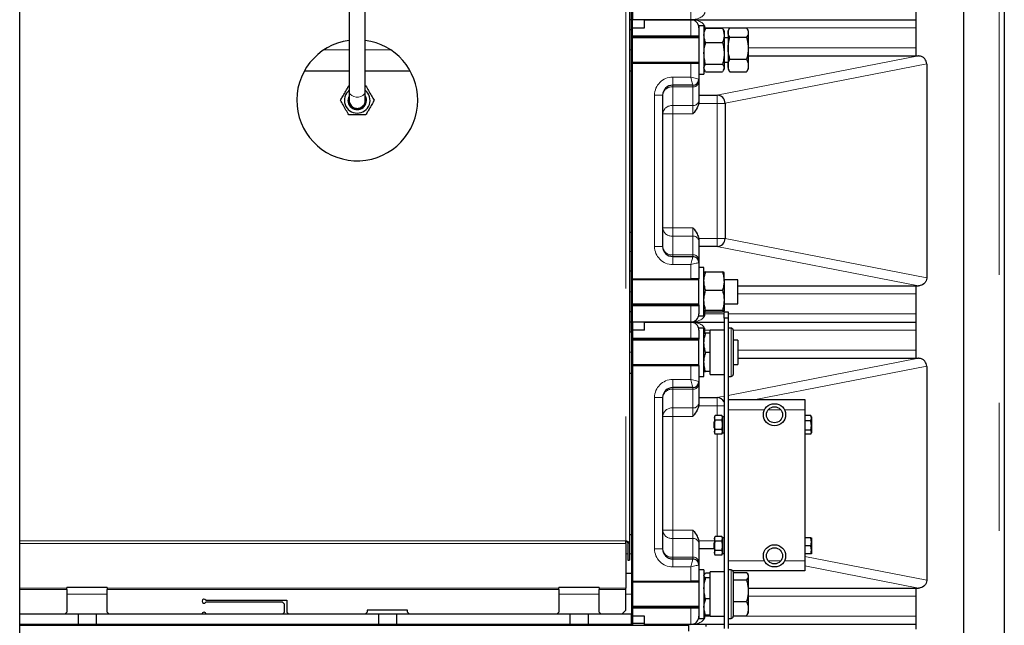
# Model space of a CAD drawing. Header units: millimetres. Extents: x 26 to 239, y 85 to 160.
# Tile 33 of 72: x 113 to 123, y 96 to 102. Entities that reach past the tile are written whole.
import ezdxf

# ---------------------------------------------------------------- set-up
doc = ezdxf.new("R2010")
doc.units = ezdxf.units.MM
doc.linetypes.add('PHANTOM', pattern=[12.7, 6.35, -1.27, 1.27, -1.27, 1.27, -1.27])

msp = doc.modelspace()

# ---------------------------------------------------------------- linework, layer by layer
at = {"color": 7, "linetype": 'Continuous', "lineweight": 25}
for p, q in [((122.5952, 106.1435), (122.5952, 87.808)), ((118.8752, 105.7758), (118.8752, 96.9763)), ((122.1952, 87.7971), (122.1952, 105.3799)), ((118.8952, 105.168), (118.8952, 102.168)), ((118.9052, 105.168), (118.9052, 102.168)), ((112.8262, 95.9394), (112.8262, 104.6394)), ((116.0951, 102.7188), (116.0952, 101.4558)), ((116.2552, 101.4559), (116.2551, 102.7207)), ((121.7182, 102.528), (121.7182, 101.808)), ((118.8952, 102.168), (118.8952, 102.268)), ((118.8952, 102.168), (118.8752, 102.168)), ((118.8952, 102.068), (118.8952, 102.168)), ((118.8952, 102.168), (118.9052, 102.168)), ((118.8952, 99.168), (118.8952, 102.168)), ((119.4852, 102.168), (118.9052, 102.168)), ((118.9052, 99.168), (118.9052, 102.168)), ((118.9052, 102.088), (119.0252, 102.088)), ((119.0252, 102.088), (119.0252, 102.168)), ((119.0252, 102.168), (119.4852, 102.168)), ((119.4852, 102.168), (121.7182, 102.168)), ((119.6152, 102.108), (119.5652, 102.108)), ((119.5652, 102.108), (119.5652, 102.088)), ((119.5652, 102.088), (119.5652, 102.008)), ((119.6152, 102.108), (119.6152, 102.072)), ((119.8722, 102.0865), (120.0382, 102.0865)), ((118.8952, 102.068), (118.8752, 102.068)), ((118.9052, 101.998), (119.4852, 101.998)), ((119.5652, 101.998), (119.4852, 101.998)), ((119.5652, 102.008), (119.5652, 101.998)), ((119.5652, 101.998), (119.5652, 101.738)), ((119.6152, 102.072), (119.6152, 101.628)), ((119.622, 102.0697), (119.6152, 102.058)), ((119.6322, 102.0838), (119.624, 102.0695)), ((119.6322, 102.0838), (119.7982, 102.0838)), ((119.8064, 102.0695), (119.7982, 102.0838)), ((119.8152, 102.058), (119.8084, 102.0697)), ((119.8152, 102.058), (119.8152, 102.0128)), ((119.8152, 102.0128), (119.8152, 101.8339)), ((119.8667, 102.0778), (119.8552, 102.058)), ((119.8552, 102.058), (119.8552, 102.0403)), ((119.8552, 102.0403), (119.8552, 101.8848)), ((119.8722, 101.994), (120.0382, 101.994)), ((120.0552, 102.058), (120.0437, 102.0779)), ((120.0552, 102.058), (120.0552, 102.0403)), ((120.0552, 102.0403), (120.0552, 101.8848)), ((119.5652, 101.988), (118.9052, 101.988)), ((119.6322, 101.9418), (119.7982, 101.9418)), ((119.8552, 101.988), (119.8152, 101.988)), ((119.8152, 101.8339), (119.8152, 101.6891)), ((119.8552, 101.8848), (119.8552, 101.7125)), ((120.0552, 101.8848), (120.0552, 101.7125)), ((120.0552, 101.808), (121.743, 101.808)), ((121.743, 101.808), (121.7452, 101.808)), ((118.9052, 101.748), (119.5652, 101.748)), ((118.9052, 101.738), (119.4852, 101.738)), ((119.4852, 101.738), (119.5652, 101.738)), ((119.5652, 101.738), (119.5652, 101.578)), ((119.6322, 101.726), (119.7982, 101.726)), ((119.8152, 101.748), (119.8552, 101.748)), ((119.8552, 101.7125), (119.8552, 101.678)), ((119.8722, 101.7755), (120.0382, 101.7755)), ((120.0552, 101.7125), (120.0552, 101.678)), ((121.8252, 101.728), (121.8252, 99.608)), ((116.0951, 101.658), (115.6499, 101.658)), ((116.7005, 101.658), (116.2551, 101.658)), ((118.8952, 101.658), (118.8752, 101.658)), ((119.5652, 101.628), (119.6152, 101.628)), ((119.6152, 101.678), (119.622, 101.6662)), ((119.6322, 101.6521), (119.7982, 101.6521)), ((119.8084, 101.6662), (119.8152, 101.678)), ((119.8152, 101.6891), (119.8152, 101.678)), ((119.8552, 101.678), (119.8667, 101.6581)), ((119.8672, 101.6584), (119.8722, 101.6494)), ((119.8722, 101.6494), (120.0382, 101.6494)), ((120.0382, 101.6494), (120.0431, 101.6584)), ((120.0437, 101.6581), (120.0552, 101.678)), ((116.0915, 101.513), (116.0951, 101.513)), ((116.2551, 101.513), (116.2589, 101.513)), ((119.5052, 101.518), (119.3052, 101.518)), ((119.5652, 101.578), (119.5652, 101.5515)), ((119.5652, 101.5515), (119.5652, 101.3658)), ((119.2052, 101.418), (119.2052, 99.918)), ((119.5652, 101.418), (119.7452, 101.418)), ((119.5652, 101.3556), (119.5634, 101.338)), ((119.5652, 101.3658), (119.5652, 101.3556)), ((119.8252, 101.338), (119.8252, 99.998)), ((116.1752, 101.288), (116.1752, 101.288)), ((118.8952, 100.058), (118.8752, 100.058)), ((119.5634, 99.998), (119.5652, 99.9803)), ((119.5652, 99.9803), (119.5652, 99.9701)), ((119.5652, 99.9701), (119.5652, 99.7845)), ((119.7452, 99.918), (119.5652, 99.918)), ((119.3052, 99.818), (119.5052, 99.818)), ((119.5652, 99.7845), (119.5652, 99.758)), ((119.5652, 99.758), (119.5652, 99.598)), ((118.8952, 99.6741), (118.8752, 99.6741)), ((119.6152, 99.708), (119.5652, 99.708)), ((119.6152, 99.6649), (119.6152, 99.708)), ((119.6152, 99.228), (119.6152, 99.6649)), ((119.6322, 99.6656), (119.7982, 99.6656)), ((119.8152, 99.575), (119.8152, 99.6577)), ((118.9052, 99.598), (119.4852, 99.598)), ((119.5652, 99.588), (118.9052, 99.588)), ((119.5652, 99.598), (119.4852, 99.598)), ((119.5652, 99.338), (119.5652, 99.598)), ((119.9527, 99.588), (119.8152, 99.588)), ((119.8152, 99.575), (119.8152, 99.3855)), ((119.9527, 99.348), (119.9527, 99.588)), ((119.6322, 99.4844), (119.7982, 99.4844)), ((119.9527, 99.528), (121.743, 99.528)), ((121.7182, 99.528), (121.7182, 98.808)), ((121.7452, 99.528), (121.743, 99.528)), ((119.8152, 99.3855), (119.8152, 99.2785)), ((118.8952, 99.268), (118.8752, 99.268)), ((118.8952, 99.168), (118.8952, 99.268)), ((118.9052, 99.348), (119.5652, 99.348)), ((118.9052, 99.338), (119.4852, 99.338)), ((119.4852, 99.338), (119.5652, 99.338)), ((119.5652, 99.338), (119.5652, 99.328)), ((119.5652, 99.328), (119.5652, 99.248)), ((119.6322, 99.2867), (119.7982, 99.2867)), ((119.6322, 99.2703), (119.7982, 99.2703)), ((119.8152, 99.348), (119.9527, 99.348)), ((119.8152, 99.268), (119.8552, 99.268)), ((119.8152, 99.208), (119.8152, 99.268)), ((119.8552, 99.268), (119.8552, 99.208)), ((118.8952, 99.168), (118.8752, 99.168)), ((118.8952, 99.068), (118.8952, 99.168)), ((118.8952, 99.168), (118.9052, 99.168)), ((118.8952, 99.168), (118.8952, 96.168)), ((119.4852, 99.168), (118.9052, 99.168)), ((118.9052, 99.168), (118.9052, 96.168)), ((119.0252, 99.168), (119.4852, 99.168)), ((119.0252, 99.088), (119.0252, 99.168)), ((119.4852, 99.168), (119.8152, 99.168)), ((119.5652, 99.228), (119.5652, 99.248)), ((119.5652, 99.228), (119.6152, 99.228)), ((119.8552, 99.208), (119.8152, 99.208)), ((119.8152, 99.208), (119.8152, 96.128)), ((119.8552, 99.208), (119.8552, 96.128)), ((119.8552, 99.168), (121.7182, 99.168)), ((118.8952, 99.068), (118.8752, 99.068)), ((119.0252, 99.088), (118.9052, 99.088)), ((119.6152, 99.108), (119.5652, 99.108)), ((119.5652, 99.088), (119.5652, 99.108)), ((119.5652, 99.088), (119.5652, 99.008)), ((119.6152, 98.628), (119.6152, 99.108)), ((119.6152, 99.058), (119.6152, 99.058)), ((119.6752, 99.0587), (119.6322, 99.0587)), ((119.8152, 99.088), (119.6752, 99.088)), ((119.6752, 98.648), (119.6752, 99.088)), ((119.8852, 99.108), (119.8552, 99.108)), ((119.9052, 99.088), (119.9052, 99.0005)), ((118.9052, 98.998), (119.4852, 98.998)), ((119.5652, 98.988), (118.9052, 98.988)), ((119.5652, 98.998), (119.4852, 98.998)), ((119.5652, 99.008), (119.5652, 98.998)), ((119.5652, 98.738), (119.5652, 98.998)), ((119.6752, 99.0572), (119.6322, 99.0572)), ((119.9052, 99.0005), (119.9052, 98.648)), ((119.9527, 98.988), (119.9052, 98.988)), ((119.9527, 98.988), (119.9527, 98.9496)), ((119.6752, 98.8665), (119.6322, 98.8665)), ((119.9527, 98.9496), (119.9527, 98.748)), ((119.9527, 98.808), (121.743, 98.808)), ((121.743, 98.808), (121.7452, 98.808)), ((118.9052, 98.748), (119.5652, 98.748)), ((118.9052, 98.738), (119.4852, 98.738)), ((119.4852, 98.738), (119.5652, 98.738)), ((119.5652, 98.738), (119.5652, 98.578)), ((119.6152, 98.678), (119.6152, 98.678)), ((119.6752, 98.6772), (119.6322, 98.6772)), ((119.9052, 98.748), (119.9527, 98.748)), ((121.8252, 98.728), (121.8252, 96.608)), ((118.8952, 98.658), (118.8752, 98.658)), ((119.5652, 98.628), (119.6152, 98.628)), ((119.5652, 98.578), (119.5652, 98.5515)), ((119.6752, 98.648), (119.8152, 98.648)), ((119.8552, 98.628), (119.8852, 98.628)), ((119.5052, 98.518), (119.3052, 98.518)), ((119.5652, 98.5515), (119.5652, 98.3658)), ((119.2052, 98.418), (119.2052, 96.918)), ((119.5652, 98.418), (119.7452, 98.418)), ((119.8552, 98.398), (120.6152, 98.398)), ((120.6152, 98.398), (120.6152, 98.298)), ((119.5652, 98.3556), (119.5634, 98.338)), ((119.5652, 98.3658), (119.5652, 98.3556)), ((120.6152, 98.298), (120.6152, 96.798)), ((119.7202, 98.183), (119.7152, 98.178)), ((119.7273, 98.2404), (119.7202, 98.228)), ((119.7202, 98.228), (119.7202, 98.2173)), ((119.7273, 98.1942), (119.7202, 98.2173)), ((119.7202, 98.2173), (119.7202, 98.148)), ((119.7931, 98.2404), (119.7273, 98.2404)), ((119.7931, 98.1942), (119.7273, 98.1942)), ((119.8002, 98.228), (119.7931, 98.2404)), ((119.7931, 98.1942), (119.8002, 98.2173)), ((119.8002, 98.228), (119.8002, 98.2173)), ((119.8152, 98.226), (119.8002, 98.226)), ((119.8002, 98.2173), (119.8002, 98.148)), ((120.6741, 98.2401), (120.6152, 98.2401)), ((120.6741, 98.1879), (120.6152, 98.1879)), ((120.6741, 98.2401), (120.6763, 98.2365)), ((120.6741, 98.1879), (120.6812, 98.214)), ((120.6812, 98.228), (120.6762, 98.2367)), ((120.6812, 98.228), (120.6812, 98.214)), ((120.6812, 98.214), (120.6812, 98.1418)), ((119.7152, 98.1609), (119.7152, 98.178)), ((119.7152, 98.118), (119.7152, 98.1609)), ((119.7152, 98.118), (119.7202, 98.113)), ((119.7202, 98.148), (119.7202, 98.0787)), ((119.7931, 98.1018), (119.7273, 98.1018)), ((119.8002, 98.148), (119.8002, 98.0787)), ((120.6741, 98.0958), (120.6152, 98.0958)), ((120.6741, 98.0958), (120.6812, 98.1418)), ((120.6812, 98.1418), (120.6812, 98.0758)), ((119.7273, 98.0556), (119.7202, 98.0787)), ((119.7202, 98.0787), (119.7202, 98.068)), ((119.7202, 98.068), (119.7273, 98.0556)), ((119.7931, 98.0556), (119.7273, 98.0556)), ((119.7931, 98.0556), (119.8002, 98.0787)), ((119.7931, 98.0556), (119.8002, 98.068)), ((119.8002, 98.0787), (119.8002, 98.068)), ((119.8002, 98.07), (119.8152, 98.07)), ((120.6741, 98.0559), (120.6152, 98.0559)), ((120.6762, 98.0593), (120.6812, 98.068)), ((120.6812, 98.0758), (120.6812, 98.068)), ((118.8952, 97.058), (118.8752, 97.058)), ((119.7273, 97.0404), (119.7202, 97.028)), ((119.7202, 97.028), (119.7202, 97.0173)), ((119.7273, 96.9942), (119.7202, 97.0173)), ((119.7202, 97.0173), (119.7202, 96.948)), ((119.7931, 97.0404), (119.7273, 97.0404)), ((119.8002, 97.028), (119.7931, 97.0404)), ((119.7931, 96.9942), (119.8002, 97.0173)), ((119.8002, 97.028), (119.8002, 97.0173)), ((119.8152, 97.026), (119.8002, 97.026)), ((119.8002, 97.0173), (119.8002, 96.948)), ((120.6741, 97.028), (120.6152, 97.028)), ((120.6812, 97.028), (120.6812, 96.988)), ((118.8392, 96.9708), (118.8392, 96.9963)), ((118.8392, 96.9708), (118.8392, 96.5272)), ((118.8592, 96.9763), (118.8752, 96.9763)), ((118.8592, 96.9763), (118.8592, 96.8045)), ((118.8752, 96.9763), (118.8752, 96.8045)), ((119.5634, 96.998), (119.5652, 96.9803)), ((119.5652, 96.9803), (119.5652, 96.9701)), ((119.5652, 96.9701), (119.5652, 96.7845)), ((119.7152, 96.918), (119.5652, 96.918)), ((119.7202, 96.983), (119.7152, 96.978)), ((119.7152, 96.948), (119.7152, 96.978)), ((119.7152, 96.918), (119.7152, 96.948)), ((119.7152, 96.918), (119.7202, 96.913)), ((119.7202, 96.948), (119.7202, 96.8787)), ((119.7931, 96.9942), (119.7273, 96.9942)), ((119.8002, 96.948), (119.8002, 96.8787)), ((120.6741, 96.948), (120.6152, 96.948)), ((120.6741, 96.948), (120.6812, 96.988)), ((120.6812, 96.988), (120.6812, 96.908)), ((119.3052, 96.818), (119.5052, 96.818)), ((119.7273, 96.8556), (119.7202, 96.8787)), ((119.7202, 96.8787), (119.7202, 96.868)), ((119.7202, 96.868), (119.7273, 96.8556)), ((119.7931, 96.9018), (119.7273, 96.9018)), ((119.7931, 96.8556), (119.7273, 96.8556)), ((119.7931, 96.8556), (119.8002, 96.8787)), ((119.7931, 96.8556), (119.8002, 96.868)), ((119.8002, 96.8787), (119.8002, 96.868)), ((119.8002, 96.87), (119.8152, 96.87)), ((120.6741, 96.868), (120.6152, 96.868)), ((120.6741, 96.868), (120.6812, 96.908)), ((120.6812, 96.908), (120.6812, 96.868)), ((118.8592, 96.8045), (118.8752, 96.8045)), ((119.5652, 96.7845), (119.5652, 96.758)), ((119.5652, 96.758), (119.5652, 96.598)), ((120.6152, 96.798), (120.6152, 96.698)), ((118.8952, 96.6741), (118.8392, 96.6741)), ((119.6152, 96.708), (119.5652, 96.708)), ((119.6152, 96.708), (119.6152, 96.228)), ((119.6179, 96.6627), (119.6152, 96.658)), ((119.6192, 96.6626), (119.6322, 96.6774)), ((119.6752, 96.6774), (119.6322, 96.6774)), ((119.6752, 96.6294), (119.6322, 96.6294)), ((119.8152, 96.688), (119.6752, 96.688)), ((119.6752, 96.248), (119.6752, 96.688)), ((119.8852, 96.708), (119.8552, 96.708)), ((120.6152, 96.698), (119.9025, 96.698)), ((119.9052, 96.688), (119.9052, 96.6201)), ((119.9052, 96.6838), (120.0382, 96.6838)), ((119.9052, 96.6201), (119.9052, 96.248)), ((120.0552, 96.658), (120.0483, 96.6699)), ((120.0552, 96.658), (120.0552, 96.647)), ((120.0552, 96.647), (120.0552, 96.5022)), ((113.6952, 96.5327), (113.2952, 96.5327)), ((113.2952, 96.5272), (113.2952, 96.5327)), ((113.2952, 96.5131), (113.2952, 96.5272)), ((113.6952, 96.5327), (113.6952, 96.5272)), ((113.6952, 96.5272), (113.6952, 96.5131)), ((118.5752, 96.5327), (118.1752, 96.5327)), ((118.1752, 96.5272), (118.1752, 96.5327)), ((118.1752, 96.5131), (118.1752, 96.5272)), ((118.5752, 96.5327), (118.5752, 96.5272)), ((118.5752, 96.5272), (118.5752, 96.5131)), ((118.8392, 96.5131), (118.8392, 96.5272)), ((118.9052, 96.598), (119.4852, 96.598)), ((119.5652, 96.588), (118.9052, 96.588)), ((119.5652, 96.598), (119.4852, 96.598)), ((119.5652, 96.598), (119.5652, 96.338)), ((119.9052, 96.6101), (120.0382, 96.6101)), ((120.0552, 96.528), (121.743, 96.528)), ((121.7182, 96.528), (121.7182, 96.1199)), ((121.7452, 96.528), (121.743, 96.528)), ((113.2952, 96.5131), (113.2952, 96.288)), ((113.6952, 96.288), (113.6952, 96.5131)), ((118.1752, 96.5131), (118.1752, 96.288)), ((118.5752, 96.288), (118.5752, 96.5131)), ((118.8392, 96.308), (118.8392, 96.5131)), ((119.6752, 96.42), (119.6322, 96.42)), ((120.0552, 96.5022), (120.0552, 96.3232)), ((114.6725, 96.408), (115.4752, 96.408)), ((115.4352, 96.388), (114.6725, 96.388)), ((115.4552, 96.368), (115.4352, 96.388)), ((115.4552, 96.288), (115.4552, 96.368)), ((115.4752, 96.408), (115.4752, 96.288)), ((118.9052, 96.348), (119.5652, 96.348)), ((118.9052, 96.338), (119.4852, 96.338)), ((119.4852, 96.338), (119.5652, 96.338)), ((119.5652, 96.338), (119.5652, 96.328)), ((119.5652, 96.328), (119.5652, 96.248)), ((119.9052, 96.3943), (120.0382, 96.3943)), ((120.0552, 96.3232), (120.0552, 96.278)), ((113.4052, 96.268), (112.8262, 96.268)), ((113.2752, 96.268), (113.2952, 96.288)), ((113.4052, 96.268), (113.4052, 96.168)), ((113.5852, 96.268), (113.4052, 96.268)), ((113.5852, 96.268), (113.5852, 96.168)), ((116.3852, 96.268), (113.5852, 96.268)), ((113.6952, 96.288), (113.7152, 96.268)), ((115.4352, 96.268), (115.4552, 96.288)), ((115.4752, 96.288), (115.4952, 96.268)), ((116.2552, 96.268), (116.2752, 96.288)), ((116.6752, 96.308), (116.2752, 96.308)), ((116.2752, 96.308), (116.2752, 96.288)), ((116.3852, 96.268), (116.3852, 96.168)), ((116.5652, 96.268), (116.3852, 96.268)), ((116.5652, 96.268), (116.5652, 96.168)), ((118.2852, 96.268), (116.5652, 96.268)), ((116.6752, 96.288), (116.6752, 96.308)), ((116.6752, 96.288), (116.6952, 96.268)), ((118.1552, 96.268), (118.1752, 96.288)), ((118.2852, 96.268), (118.2852, 96.168)), ((118.4652, 96.268), (118.2852, 96.268)), ((118.4652, 96.268), (118.4652, 96.168)), ((118.8952, 96.268), (118.4652, 96.268)), ((118.5752, 96.288), (118.5952, 96.268)), ((118.7992, 96.268), (118.8392, 96.308)), ((118.8952, 96.168), (118.8952, 96.268)), ((119.0252, 96.248), (118.9052, 96.248)), ((119.0252, 96.168), (119.0252, 96.248)), ((119.5652, 96.248), (119.5652, 96.228)), ((119.5652, 96.228), (119.6152, 96.228)), ((119.6152, 96.278), (119.6179, 96.2733)), ((119.6752, 96.2586), (119.6322, 96.2586)), ((119.6752, 96.248), (119.8152, 96.248)), ((119.8552, 96.228), (119.8852, 96.228)), ((119.9052, 96.2522), (120.0382, 96.2522)), ((120.0382, 96.2522), (120.0478, 96.2663)), ((120.0483, 96.266), (120.0552, 96.278)), ((113.4052, 96.168), (112.8262, 96.168)), ((112.8262, 96.1611), (119.4662, 96.1611)), ((113.5852, 96.168), (113.4052, 96.168)), ((116.3852, 96.168), (113.5852, 96.168)), ((116.5652, 96.168), (116.3852, 96.168)), ((118.2852, 96.168), (116.5652, 96.168)), ((118.4652, 96.168), (118.2852, 96.168)), ((118.8952, 96.168), (118.4652, 96.168)), ((118.7045, 96.168), (118.6957, 96.1611)), ((118.7127, 96.168), (118.7127, 96.1616)), ((118.8005, 96.1658), (118.7337, 96.1658)), ((118.7899, 96.168), (118.7899, 96.1658)), ((118.8026, 96.1658), (118.8024, 96.1611)), ((118.8027, 96.1658), (118.8025, 96.1611)), ((118.8027, 96.1658), (118.8026, 96.1658)), ((118.8027, 96.1658), (118.9383, 96.1611)), ((118.9052, 96.168), (118.8952, 96.168)), ((119.0252, 96.1757), (118.9052, 96.1757)), ((119.4852, 96.168), (119.0252, 96.168)), ((119.4662, 96.1011), (119.4662, 96.1611)), ((119.8152, 96.168), (119.4852, 96.168)), ((119.6353, 96.168), (119.6353, 96.1457)), ((121.7182, 96.168), (119.8552, 96.168))]:
    msp.add_line(p, q, dxfattribs=at)
at = {"color": 8, "linetype": 'PHANTOM', "lineweight": 18}
for p, q in [((122.5452, 105.9856), (122.5452, 87.7971)), ((118.8392, 105.8521), (118.8392, 96.9963)), ((119.4852, 102.168), (119.4852, 102.328)), ((119.4852, 102.008), (119.4852, 102.168)), ((119.6252, 102.088), (119.6152, 102.088)), ((119.6252, 102.088), (119.6252, 102.0716)), ((121.7182, 102.088), (119.6252, 102.088)), ((119.4852, 102.008), (118.9052, 102.008)), ((119.4852, 101.998), (119.4852, 102.008)), ((119.4852, 102.008), (119.5652, 102.008)), ((116.0951, 101.868), (115.8435, 101.868)), ((116.5069, 101.868), (116.2551, 101.868)), ((118.8952, 101.868), (118.8752, 101.868)), ((119.743, 101.418), (121.743, 101.808)), ((120.0552, 101.888), (121.7182, 101.888)), ((119.4852, 101.598), (119.4852, 101.738)), ((121.8252, 101.7292), (119.8252, 101.3392)), ((119.3052, 101.598), (119.4852, 101.598)), ((119.3052, 101.598), (119.3052, 101.518)), ((119.3052, 101.5014), (119.3052, 101.518)), ((119.3052, 101.5014), (119.3052, 101.3158)), ((119.5052, 101.5014), (119.3052, 101.5014)), ((119.5052, 101.5014), (119.5052, 101.518)), ((119.5052, 101.3158), (119.5052, 101.5014)), ((119.1252, 99.918), (119.1252, 101.418)), ((119.1252, 101.418), (119.2052, 101.418)), ((119.7452, 101.418), (119.7452, 101.338)), ((119.3052, 101.3158), (119.5052, 101.3158)), ((119.3052, 101.3158), (119.3052, 101.2323)), ((119.5052, 101.2323), (119.5052, 101.3158)), ((119.7452, 101.338), (119.5634, 101.338)), ((119.7452, 99.998), (119.7452, 101.338)), ((119.8252, 101.338), (119.7452, 101.338)), ((119.2052, 101.2323), (119.3052, 101.2323)), ((119.3052, 101.2323), (119.3052, 100.1036)), ((119.5052, 101.2323), (119.3052, 101.2323)), ((119.2052, 100.1036), (119.3052, 100.1036)), ((119.3052, 100.0202), (119.3052, 100.1036)), ((119.3052, 100.1036), (119.5052, 100.1036)), ((119.5052, 100.0202), (119.5052, 100.1036)), ((119.3052, 100.0202), (119.3052, 99.8346)), ((119.5052, 100.0202), (119.3052, 100.0202)), ((119.5052, 99.8346), (119.5052, 100.0202)), ((119.5634, 99.998), (119.7452, 99.998)), ((119.7452, 99.998), (119.7452, 99.918)), ((119.8252, 99.998), (119.7452, 99.998)), ((119.8252, 99.9967), (121.8252, 99.6067)), ((118.8952, 99.868), (118.8752, 99.868)), ((119.1252, 99.918), (119.2052, 99.918)), ((121.743, 99.528), (119.743, 99.918)), ((119.3052, 99.818), (119.3052, 99.8346)), ((119.3052, 99.8346), (119.5052, 99.8346)), ((119.3052, 99.738), (119.3052, 99.818)), ((119.5052, 99.818), (119.5052, 99.8346)), ((119.4852, 99.738), (119.3052, 99.738)), ((119.4852, 99.598), (119.4852, 99.738)), ((118.8952, 99.468), (118.8752, 99.468)), ((121.7182, 99.448), (119.9527, 99.448)), ((118.9052, 99.328), (119.4852, 99.328)), ((119.4852, 99.328), (119.4852, 99.338)), ((119.4852, 99.168), (119.4852, 99.328)), ((119.5652, 99.328), (119.4852, 99.328)), ((119.6252, 99.2726), (119.6252, 99.248)), ((119.4852, 99.008), (119.4852, 99.168)), ((119.6252, 99.248), (119.6152, 99.248)), ((119.6252, 99.248), (119.8152, 99.248)), ((119.8552, 99.248), (121.7182, 99.248)), ((119.6252, 99.088), (119.6152, 99.088)), ((119.6252, 99.088), (119.6252, 99.0585)), ((119.6752, 99.088), (119.6252, 99.088)), ((119.8852, 99.0126), (119.8852, 99.108)), ((121.7182, 99.088), (119.9052, 99.088)), ((119.4852, 99.008), (118.9052, 99.008)), ((119.4852, 98.998), (119.4852, 99.008)), ((119.4852, 99.008), (119.5652, 99.008)), ((119.8852, 98.628), (119.8852, 99.0126)), ((118.8952, 98.868), (118.8752, 98.868)), ((119.9527, 98.888), (121.7182, 98.888)), ((119.8552, 98.4399), (121.743, 98.808)), ((119.4852, 98.598), (119.4852, 98.738)), ((121.8252, 98.7292), (120.1264, 98.398)), ((119.3052, 98.598), (119.4852, 98.598)), ((119.3052, 98.598), (119.3052, 98.518)), ((119.3052, 98.5014), (119.3052, 98.518)), ((119.3052, 98.5014), (119.3052, 98.3158)), ((119.5052, 98.5014), (119.3052, 98.5014)), ((119.5052, 98.5014), (119.5052, 98.518)), ((119.5052, 98.3158), (119.5052, 98.5014)), ((119.1252, 96.918), (119.1252, 98.418)), ((119.1252, 98.418), (119.2052, 98.418)), ((119.743, 98.418), (119.8152, 98.4321)), ((119.7452, 98.418), (119.7452, 98.338)), ((119.3052, 98.3158), (119.5052, 98.3158)), ((119.3052, 98.3158), (119.3052, 98.2323)), ((119.5052, 98.2323), (119.5052, 98.3158)), ((119.7452, 98.338), (119.5634, 98.338)), ((119.7452, 98.2404), (119.7452, 98.338)), ((119.8152, 98.338), (119.7452, 98.338)), ((120.2172, 98.298), (119.8552, 98.298)), ((120.3776, 98.298), (120.2527, 98.298)), ((120.6152, 98.298), (120.4132, 98.298)), ((119.2052, 98.2323), (119.3052, 98.2323)), ((119.3052, 98.2323), (119.3052, 97.1036)), ((119.5052, 98.2323), (119.3052, 98.2323)), ((119.7452, 97.0404), (119.7452, 98.0556)), ((119.2052, 97.1036), (119.3052, 97.1036)), ((119.3052, 97.0202), (119.3052, 97.1036)), ((119.3052, 97.1036), (119.5052, 97.1036)), ((119.5052, 97.0202), (119.5052, 97.1036)), ((119.3052, 97.0202), (119.3052, 96.8346)), ((119.5052, 97.0202), (119.3052, 97.0202)), ((119.5052, 96.8346), (119.5052, 97.0202)), ((118.8392, 96.9963), (112.8262, 96.9963)), ((118.8392, 96.9708), (112.8262, 96.9708)), ((119.1252, 96.918), (119.2052, 96.918)), ((119.5634, 96.998), (119.7202, 96.998)), ((118.8592, 96.868), (118.8392, 96.868)), ((118.8952, 96.868), (118.8752, 96.868)), ((119.3052, 96.818), (119.3052, 96.8346)), ((119.3052, 96.8346), (119.5052, 96.8346)), ((119.3052, 96.738), (119.3052, 96.818)), ((119.5052, 96.818), (119.5052, 96.8346)), ((120.6152, 96.8427), (121.8252, 96.6067)), ((119.4852, 96.738), (119.3052, 96.738)), ((119.4852, 96.598), (119.4852, 96.738)), ((119.8552, 96.798), (120.2172, 96.798)), ((120.2527, 96.798), (120.3776, 96.798)), ((120.4132, 96.798), (120.6152, 96.798)), ((121.743, 96.528), (120.6152, 96.7479)), ((119.8852, 96.634), (119.8852, 96.708)), ((119.8852, 96.228), (119.8852, 96.634)), ((112.8262, 96.5272), (113.2952, 96.5272)), ((113.6952, 96.5272), (118.1752, 96.5272)), ((118.5752, 96.5272), (118.8392, 96.5272)), ((113.2952, 96.5131), (112.8262, 96.5131)), ((113.6952, 96.468), (113.2952, 96.468)), ((118.1752, 96.5131), (113.6952, 96.5131)), ((118.5752, 96.468), (118.1752, 96.468)), ((118.8392, 96.5131), (118.5752, 96.5131)), ((118.8952, 96.468), (118.8392, 96.468)), ((121.7182, 96.448), (120.0552, 96.448)), ((118.9052, 96.328), (119.4852, 96.328)), ((119.4852, 96.328), (119.4852, 96.338)), ((119.4852, 96.168), (119.4852, 96.328)), ((119.5652, 96.328), (119.4852, 96.328)), ((119.6252, 96.248), (119.6152, 96.248)), ((119.6252, 96.2649), (119.6252, 96.248)), ((119.6252, 96.248), (119.6752, 96.248)), ((119.9052, 96.248), (121.7182, 96.248))]:
    msp.add_line(p, q, dxfattribs=at)
at = {"color": 8, "linetype": 'PHANTOM', "lineweight": 18, "flags": 128}
for points in [[(119.5052, 101.518), (119.5048, 101.5195), (119.5037, 101.5241), (119.5018, 101.5315), (119.4993, 101.5414), (119.4963, 101.5535), (119.4929, 101.5674), (119.4891, 101.5824), (119.4852, 101.598)], [(119.4852, 101.598), (119.5008, 101.5941), (119.5158, 101.5903), (119.5296, 101.5869), (119.5418, 101.5838), (119.5517, 101.5813), (119.5591, 101.5795), (119.5637, 101.5784), (119.5652, 101.578)], [(116.0952, 101.4558), (116.0972, 101.4433), (116.1059, 101.4276), (116.1207, 101.4144), (116.1404, 101.4049), (116.1632, 101.3999), (116.1871, 101.3999), (116.2099, 101.4049), (116.2296, 101.4144), (116.2444, 101.4276), (116.2531, 101.4433), (116.2552, 101.4559)], [(119.4852, 99.738), (119.4887, 99.7519), (119.492, 99.7653), (119.4952, 99.778), (119.4981, 99.7894), (119.5005, 99.7993), (119.5025, 99.8073), (119.504, 99.8132), (119.5049, 99.8168), (119.5052, 99.818)], [(119.5652, 99.758), (119.564, 99.7577), (119.5604, 99.7568), (119.5545, 99.7553), (119.5465, 99.7533), (119.5366, 99.7508), (119.5252, 99.748), (119.5126, 99.7448), (119.4991, 99.7414), (119.4852, 99.738)], [(119.5052, 98.518), (119.5048, 98.5195), (119.5037, 98.5241), (119.5018, 98.5315), (119.4993, 98.5414), (119.4963, 98.5535), (119.4929, 98.5674), (119.4891, 98.5824), (119.4852, 98.598)], [(119.4852, 98.598), (119.5008, 98.5941), (119.5158, 98.5903), (119.5296, 98.5869), (119.5418, 98.5838), (119.5517, 98.5813), (119.5591, 98.5795), (119.5637, 98.5784), (119.5652, 98.578)], [(119.4852, 96.738), (119.4887, 96.7519), (119.492, 96.7653), (119.4952, 96.778), (119.4981, 96.7894), (119.5005, 96.7993), (119.5025, 96.8073), (119.504, 96.8132), (119.5049, 96.8168), (119.5052, 96.818)], [(119.5652, 96.758), (119.564, 96.7577), (119.5604, 96.7568), (119.5545, 96.7553), (119.5465, 96.7533), (119.5366, 96.7508), (119.5252, 96.748), (119.5126, 96.7448), (119.4991, 96.7415), (119.4852, 96.738)]]:
    msp.add_lwpolyline(points, dxfattribs=at)
at = {"color": 7, "linetype": 'Continuous', "lineweight": 25}
for centre, radius in [((120.3152, 98.248), 0.11), ((120.3152, 98.248), 0.08), ((120.3152, 96.848), 0.11), ((120.3152, 96.848), 0.08)]:
    msp.add_circle(centre, radius, dxfattribs=at)
for centre, radius, start, end in [((119.4852, 102.088), 0.08, 0, 90), ((116.1752, 101.368), 0.6, 97.6695, 0), ((116.1752, 101.368), 0.6, 0, 82.34498), ((121.7452, 101.728), 0.08, 360, 0.90131), ((119.3052, 101.418), 0.1, 90, 180), ((119.5052, 101.578), 0.06, 270, 0), ((116.1752, 101.368), 0.1274, 128.91421, 51.13999), ((116.1752, 101.368), 0.092, 152.42033, 27.56389), ((116.1752, 101.368), 0.088, 157.45746, 23.78305), ((119.7452, 101.338), 0.08, 0, 90), ((116.1752, 101.368), 0.085, 163.90024, 18.17935), ((116.1752, 101.368), 0.08, 204.31686, 270), ((116.1752, 101.368), 0.08, 270, 1.23473), ((119.7452, 99.998), 0.08, 270, 0), ((119.3052, 99.918), 0.1, 180, 270), ((119.5052, 99.758), 0.06, 0, 90), ((121.7452, 99.608), 0.08, 359.09869, 360), ((119.4852, 99.248), 0.08, 270, 0), ((119.4852, 99.088), 0.08, 0, 90), ((119.8852, 99.088), 0.02, 0, 90), ((121.7452, 98.728), 0.08, 360, 0.90131), ((119.5052, 98.578), 0.06, 270, 0), ((119.8852, 98.648), 0.02, 270, 0), ((119.3052, 98.418), 0.1, 90, 180), ((119.7452, 98.338), 0.08, 28.95502, 90), ((119.3052, 96.918), 0.1, 180, 270), ((119.5052, 96.758), 0.06, 0, 90), ((119.8852, 96.688), 0.02, 0, 90), ((121.7452, 96.608), 0.08, 359.09869, 360), ((114.6552, 96.398), 0.02, 30, 330), ((114.6552, 96.268), 0.02, 0, 180), ((119.4852, 96.248), 0.08, 270, 0), ((119.8852, 96.248), 0.02, 270, 0), ((118.8005, 96.1057), 0.0601, 88.05689, 112.81998)]:
    msp.add_arc(centre, radius, start, end, dxfattribs=at)
at = {"color": 8, "linetype": 'PHANTOM', "lineweight": 18}
for centre, radius, start, end in [((119.3052, 101.418), 0.18, 90, 180), ((119.2976, 101.4089), 0.0928, 85.30135, 174.36861), ((119.5098, 101.5569), 0.0557, 265.30497, 354.36616), ((116.1752, 101.368), 0.08, 270, 5.39872), ((119.2976, 101.2232), 0.0928, 85.30347, 174.36811), ((119.5098, 101.3713), 0.0557, 265.30497, 354.36616), ((119.2976, 100.1127), 0.0928, 185.63139, 274.69865), ((119.5098, 99.9647), 0.0557, 5.63384, 94.69503), ((119.3052, 99.918), 0.18, 180, 270), ((119.2976, 99.9271), 0.0928, 185.63139, 274.69865), ((119.5098, 99.779), 0.0557, 5.6365, 94.69237), ((119.3052, 98.418), 0.18, 90, 180), ((119.2976, 98.4089), 0.0928, 85.30188, 174.3697), ((119.5098, 98.5569), 0.0557, 265.30497, 354.36616), ((119.2976, 98.2232), 0.0928, 85.30347, 174.36811), ((119.5098, 98.3713), 0.0557, 265.30411, 354.36434), ((119.2976, 97.1127), 0.0928, 185.63139, 274.69865), ((119.5098, 96.9647), 0.0557, 5.63384, 94.69503), ((119.3052, 96.918), 0.18, 180, 270), ((119.2976, 96.9271), 0.0928, 185.63277, 274.69565), ((119.5098, 96.779), 0.0557, 5.63566, 94.69589)]:
    msp.add_arc(centre, radius, start, end, dxfattribs=at)
for centre, start_param, end_param in [((119.4852, 102.248), 4.712389, 6.283185), ((119.4852, 102.088), 0, 1.570796), ((119.4852, 99.248), 4.712389, 6.283185), ((119.4852, 99.088), 0, 1.570796), ((119.4852, 96.248), 4.712389, 6.283185)]:
    msp.add_ellipse(centre, major_axis=(0.14, 0), ratio=0.571429, start_param=start_param, end_param=end_param, dxfattribs=at)
at = {"color": 7, "linetype": 'Continuous', "lineweight": 25}
for points, knots in [([(119.8552, 102.0403), (119.8552, 102.0414), (119.8554, 102.0497), (119.8591, 102.0653), (119.8678, 102.0794), (119.8722, 102.0865)], [0, 0, 0, 0, 0.070089, 0.530785, 1, 1, 1, 1]), ([(120.0382, 102.0865), (120.043, 102.079), (120.0525, 102.0638), (120.0543, 102.0482), (120.0552, 102.0403)], [0, 0, 0, 0, 0.495455, 1, 1, 1, 1]), ([(119.6152, 102.0128), (119.6152, 102.0145), (119.6154, 102.0272), (119.6191, 102.0513), (119.6278, 102.0729), (119.6322, 102.0838)], [0, 0, 0, 0, 0.070093, 0.530785, 1, 1, 1, 1]), ([(119.6322, 101.9418), (119.6274, 101.9533), (119.6179, 101.9766), (119.6161, 102.0007), (119.6152, 102.0128)], [0, 0, 0, 0, 0.495459, 1, 1, 1, 1]), ([(119.7982, 102.0838), (119.803, 102.0723), (119.8125, 102.049), (119.8143, 102.0249), (119.8152, 102.0128)], [0, 0, 0, 0, 0.495464, 1, 1, 1, 1]), ([(119.8152, 102.0128), (119.8152, 102.0111), (119.815, 101.9984), (119.8113, 101.9744), (119.8026, 101.9527), (119.7982, 101.9418)], [0, 0, 0, 0, 0.0700919, 0.5307863, 1, 1, 1, 1]), ([(119.8722, 101.994), (119.8674, 102.0015), (119.8579, 102.0167), (119.8561, 102.0324), (119.8552, 102.0403)], [0, 0, 0, 0, 0.495464, 1, 1, 1, 1]), ([(119.8552, 101.8848), (119.8573, 101.9135), (119.8599, 101.9505), (119.8699, 101.986), (119.8722, 101.994)], [0, 0, 0, 0, 0.77562, 1, 1, 1, 1]), ([(120.0552, 102.0403), (120.0552, 102.0392), (120.055, 102.0309), (120.0513, 102.0152), (120.0426, 102.0011), (120.0382, 101.994)], [0, 0, 0, 0, 0.0700885, 0.5307843, 1, 1, 1, 1]), ([(120.0382, 101.994), (120.0405, 101.986), (120.0505, 101.9505), (120.0531, 101.9135), (120.0552, 101.8848)], [0, 0, 0, 0, 0.22438, 1, 1, 1, 1]), ([(119.6152, 101.8339), (119.6152, 101.8364), (119.6154, 101.8558), (119.6191, 101.8923), (119.6278, 101.9252), (119.6322, 101.9418)], [0, 0, 0, 0, 0.070095, 0.530784, 1, 1, 1, 1]), ([(119.7982, 101.9418), (119.803, 101.9243), (119.8125, 101.8889), (119.8143, 101.8523), (119.8152, 101.8339)], [0, 0, 0, 0, 0.495447, 1, 1, 1, 1]), ([(119.6322, 101.726), (119.6274, 101.7435), (119.6179, 101.7789), (119.6161, 101.8154), (119.6152, 101.8339)], [0, 0, 0, 0, 0.4954544, 1, 1, 1, 1]), ([(119.8152, 101.8339), (119.8152, 101.8313), (119.815, 101.812), (119.8113, 101.7754), (119.8026, 101.7426), (119.7982, 101.726)], [0, 0, 0, 0, 0.0700936, 0.5307736, 1, 1, 1, 1]), ([(119.8722, 101.7755), (119.8653, 101.8028), (119.8563, 101.8388), (119.8554, 101.8758), (119.8552, 101.8848)], [0, 0, 0, 0, 0.757619, 1, 1, 1, 1]), ([(120.0552, 101.8848), (120.055, 101.8758), (120.0541, 101.8388), (120.0451, 101.8028), (120.0382, 101.7755)], [0, 0, 0, 0, 0.242381, 1, 1, 1, 1]), ([(121.8252, 101.7292), (121.8242, 101.7381), (121.8222, 101.7559), (121.8083, 101.7795), (121.788, 101.7974), (121.7666, 101.806), (121.7517, 101.8079), (121.7461, 101.808), (121.7452, 101.808)], [0, 0, 0, 0, 0.214239, 0.428454, 0.643202, 0.859815, 0.976459, 1, 1, 1, 1]), ([(119.6152, 101.6891), (119.6154, 101.6921), (119.6162, 101.7046), (119.6253, 101.7167), (119.6322, 101.726)], [0, 0, 0, 0, 0.242383, 1, 1, 1, 1]), ([(119.7982, 101.726), (119.8051, 101.7167), (119.8141, 101.7046), (119.815, 101.6921), (119.8152, 101.6891)], [0, 0, 0, 0, 0.757617, 1, 1, 1, 1]), ([(119.8552, 101.7125), (119.8552, 101.714), (119.8554, 101.7253), (119.8591, 101.7466), (119.8678, 101.7658), (119.8722, 101.7755)], [0, 0, 0, 0, 0.070093, 0.530775, 1, 1, 1, 1]), ([(119.8722, 101.6494), (119.8674, 101.6597), (119.8579, 101.6803), (119.8561, 101.7017), (119.8552, 101.7125)], [0, 0, 0, 0, 0.495461, 1, 1, 1, 1]), ([(120.0382, 101.7755), (120.043, 101.7653), (120.0525, 101.7446), (120.0543, 101.7232), (120.0552, 101.7125)], [0, 0, 0, 0, 0.495461, 1, 1, 1, 1]), ([(120.0552, 101.7125), (120.0552, 101.711), (120.055, 101.6997), (120.0513, 101.6783), (120.0426, 101.6591), (120.0382, 101.6494)], [0, 0, 0, 0, 0.070093, 0.530783, 1, 1, 1, 1]), ([(119.6322, 101.6521), (119.6299, 101.6548), (119.6199, 101.6669), (119.6173, 101.6794), (119.6152, 101.6891)], [0, 0, 0, 0, 0.224397, 1, 1, 1, 1]), ([(119.8152, 101.6891), (119.8131, 101.6794), (119.8105, 101.6669), (119.8005, 101.6548), (119.7982, 101.6521)], [0, 0, 0, 0, 0.775603, 1, 1, 1, 1]), ([(116.0078, 101.368), (116.0144, 101.3795), (116.0296, 101.4058), (116.0541, 101.4483), (116.0755, 101.4853), (116.0878, 101.5067), (116.0915, 101.513)], [0, 0, 0, 0, 0.242161, 0.549928, 0.867122, 1, 1, 1, 1]), ([(116.2589, 101.513), (116.2682, 101.4969), (116.287, 101.4643), (116.3155, 101.4149), (116.3339, 101.3832), (116.3426, 101.368)], [0, 0, 0, 0, 0.336162, 0.682271, 1, 1, 1, 1]), ([(116.0952, 101.4558), (116.0952, 101.4506), (116.0952, 101.4353), (116.0952, 101.4136), (116.0952, 101.3929), (116.0952, 101.3781), (116.0952, 101.371), (116.0952, 101.3686), (116.0952, 101.3681), (116.0952, 101.3678), (116.0952, 101.3676), (116.0952, 101.3672), (116.0952, 101.3667), (116.0952, 101.3654), (116.0953, 101.3626), (116.0958, 101.3571), (116.0974, 101.3475), (116.1005, 101.3398), (116.1024, 101.3351)], [0, 0, 0, 0, 0.085418, 0.248122, 0.41094, 0.57376, 0.736622, 0.808594, 0.844589, 0.862603, 0.871675, 0.875063, 0.877342, 0.880428, 0.890746, 0.90827, 0.942449, 1, 1, 1, 1]), ([(116.2552, 101.3683), (116.2552, 101.3683), (116.2552, 101.3685), (116.2552, 101.3711), (116.2552, 101.3788), (116.2552, 101.3937), (116.2552, 101.4146), (116.2552, 101.4361), (116.2552, 101.451), (116.2552, 101.4559)], [0, 0, 0, 0, 0.034393, 0.152251, 0.335604, 0.526, 0.71684, 0.907746, 1, 1, 1, 1]), ([(116.0915, 101.223), (116.0822, 101.2391), (116.0634, 101.2717), (116.0349, 101.3211), (116.0165, 101.3528), (116.0078, 101.368)], [0, 0, 0, 0, 0.336161, 0.682267, 1, 1, 1, 1]), ([(116.1024, 101.3351), (116.1025, 101.3347), (116.1048, 101.3281), (116.113, 101.3168), (116.1271, 101.3029), (116.145, 101.293), (116.1615, 101.2885), (116.1718, 101.2881), (116.1752, 101.288)], [0, 0, 0, 0, 0.014441, 0.22825, 0.446553, 0.662156, 0.890798, 1, 1, 1, 1]), ([(116.3426, 101.368), (116.339, 101.3617), (116.3269, 101.3407), (116.3056, 101.3038), (116.281, 101.2612), (116.2656, 101.2345), (116.2589, 101.223)], [0, 0, 0, 0, 0.132868, 0.440873, 0.757848, 1, 1, 1, 1]), ([(119.5634, 101.338), (119.5588, 101.3229), (119.5469, 101.284), (119.5205, 101.2521), (119.5053, 101.2324), (119.5052, 101.2323)], [0, 0, 0, 0, 0.386017, 0.997665, 1, 1, 1, 1]), ([(116.2589, 101.223), (116.2403, 101.223), (116.2027, 101.223), (116.1457, 101.223), (116.109, 101.223), (116.0915, 101.223)], [0, 0, 0, 0, 0.336159, 0.682267, 1, 1, 1, 1]), ([(119.5052, 100.1036), (119.5053, 100.1035), (119.5205, 100.0839), (119.5469, 100.052), (119.5588, 100.013), (119.5634, 99.998)], [0, 0, 0, 0, 0.002335, 0.613965, 1, 1, 1, 1]), ([(119.6152, 99.575), (119.6152, 99.5772), (119.6154, 99.5934), (119.6191, 99.6241), (119.6278, 99.6517), (119.6322, 99.6656)], [0, 0, 0, 0, 0.070106, 0.530783, 1, 1, 1, 1]), ([(119.6322, 99.6656), (119.6274, 99.6643), (119.6179, 99.6616), (119.6161, 99.6588), (119.6152, 99.6574)], [0, 0, 0, 0, 0.495454, 1, 1, 1, 1]), ([(119.7982, 99.6656), (119.803, 99.6509), (119.8125, 99.6212), (119.8143, 99.5905), (119.8152, 99.575)], [0, 0, 0, 0, 0.49545, 1, 1, 1, 1]), ([(119.8152, 99.6574), (119.8152, 99.6576), (119.815, 99.6591), (119.8113, 99.6619), (119.8026, 99.6644), (119.7982, 99.6656)], [0, 0, 0, 0, 0.070096, 0.530781, 1, 1, 1, 1]), ([(119.6322, 99.4844), (119.6274, 99.4991), (119.6179, 99.5288), (119.6161, 99.5595), (119.6152, 99.575)], [0, 0, 0, 0, 0.495456, 1, 1, 1, 1]), ([(119.8152, 99.575), (119.8152, 99.5729), (119.815, 99.5566), (119.8113, 99.5259), (119.8026, 99.4983), (119.7982, 99.4844)], [0, 0, 0, 0, 0.070083, 0.530793, 1, 1, 1, 1]), ([(121.8252, 99.6067), (121.8252, 99.6056), (121.8249, 99.5957), (121.8205, 99.5768), (121.8061, 99.5539), (121.7855, 99.5373), (121.764, 99.5291), (121.7504, 99.5283), (121.7452, 99.528)], [0, 0, 0, 0, 0.026016, 0.241093, 0.457966, 0.66796, 0.872835, 1, 1, 1, 1]), ([(119.6152, 99.3855), (119.6154, 99.3936), (119.6162, 99.4271), (119.6253, 99.4597), (119.6322, 99.4844)], [0, 0, 0, 0, 0.242372, 1, 1, 1, 1]), ([(119.7982, 99.4844), (119.8051, 99.4597), (119.8141, 99.4271), (119.815, 99.3936), (119.8152, 99.3855)], [0, 0, 0, 0, 0.757628, 1, 1, 1, 1]), ([(119.6322, 99.2867), (119.6299, 99.2939), (119.6199, 99.3261), (119.6173, 99.3596), (119.6152, 99.3855)], [0, 0, 0, 0, 0.224389, 1, 1, 1, 1]), ([(119.8152, 99.3855), (119.8131, 99.3596), (119.8105, 99.3261), (119.8005, 99.2939), (119.7982, 99.2867)], [0, 0, 0, 0, 0.775611, 1, 1, 1, 1]), ([(119.6152, 99.2785), (119.6152, 99.2787), (119.6154, 99.2802), (119.6191, 99.283), (119.6278, 99.2854), (119.6322, 99.2867)], [0, 0, 0, 0, 0.070095, 0.530778, 1, 1, 1, 1]), ([(119.6322, 99.2703), (119.6274, 99.2716), (119.6179, 99.2743), (119.6161, 99.2771), (119.6152, 99.2785)], [0, 0, 0, 0, 0.4954536, 1, 1, 1, 1]), ([(119.7982, 99.2867), (119.803, 99.2854), (119.8125, 99.2827), (119.8143, 99.2799), (119.8152, 99.2785)], [0, 0, 0, 0, 0.4954577, 1, 1, 1, 1]), ([(119.8152, 99.2785), (119.8152, 99.2783), (119.815, 99.2768), (119.8113, 99.2741), (119.8026, 99.2716), (119.7982, 99.2703)], [0, 0, 0, 0, 0.070096, 0.53078, 1, 1, 1, 1]), ([(119.6152, 99.058), (119.6154, 99.058), (119.6162, 99.0583), (119.6253, 99.0585), (119.6322, 99.0587)], [0, 0, 0, 0, 0.242381, 1, 1, 1, 1]), ([(119.6322, 99.0572), (119.6299, 99.0573), (119.6199, 99.0575), (119.6173, 99.0578), (119.6152, 99.058)], [0, 0, 0, 0, 0.224388, 1, 1, 1, 1]), ([(119.6152, 98.9618), (119.6152, 98.9641), (119.6154, 98.9812), (119.6191, 99.0135), (119.6278, 99.0426), (119.6322, 99.0572)], [0, 0, 0, 0, 0.0700963, 0.5307821, 1, 1, 1, 1]), ([(119.6322, 98.8665), (119.6274, 98.882), (119.6179, 98.9132), (119.6161, 98.9455), (119.6152, 98.9618)], [0, 0, 0, 0, 0.495461, 1, 1, 1, 1]), ([(119.6152, 98.7718), (119.6152, 98.7741), (119.6154, 98.7911), (119.6191, 98.8231), (119.6278, 98.8519), (119.6322, 98.8665)], [0, 0, 0, 0, 0.070088, 0.530792, 1, 1, 1, 1]), ([(119.6322, 98.6772), (119.6274, 98.6926), (119.6179, 98.7236), (119.6161, 98.7557), (119.6152, 98.7718)], [0, 0, 0, 0, 0.495461, 1, 1, 1, 1]), ([(121.8252, 98.7292), (121.8242, 98.7381), (121.8222, 98.7559), (121.8083, 98.7795), (121.788, 98.7974), (121.7666, 98.806), (121.7517, 98.8079), (121.7461, 98.808), (121.7452, 98.808)], [0, 0, 0, 0, 0.214222, 0.428456, 0.643192, 0.859814, 0.976459, 1, 1, 1, 1]), ([(119.6152, 98.678), (119.6173, 98.6778), (119.6199, 98.6775), (119.6299, 98.6773), (119.6322, 98.6772)], [0, 0, 0, 0, 0.775602, 1, 1, 1, 1]), ([(119.5634, 98.338), (119.5588, 98.3229), (119.5469, 98.284), (119.5205, 98.2521), (119.5053, 98.2324), (119.5052, 98.2323)], [0, 0, 0, 0, 0.386017, 0.997665, 1, 1, 1, 1]), ([(119.7202, 98.2173), (119.7202, 98.2178), (119.7203, 98.2256), (119.724, 98.2333), (119.7273, 98.2404)], [0, 0, 0, 0, 0.070186, 1, 1, 1, 1]), ([(119.7202, 98.148), (119.7203, 98.1518), (119.7206, 98.1674), (119.7245, 98.1827), (119.7273, 98.1942)], [0, 0, 0, 0, 0.244358, 1, 1, 1, 1]), ([(119.8002, 98.2173), (119.8002, 98.2178), (119.8001, 98.2256), (119.7964, 98.2333), (119.7931, 98.2404)], [0, 0, 0, 0, 0.070185, 1, 1, 1, 1]), ([(119.8002, 98.148), (119.8001, 98.1518), (119.7998, 98.1674), (119.7959, 98.1827), (119.7931, 98.1942)], [0, 0, 0, 0, 0.244358, 1, 1, 1, 1]), ([(120.6812, 98.214), (120.6812, 98.2146), (120.6811, 98.2234), (120.6774, 98.232), (120.6741, 98.2401)], [0, 0, 0, 0, 0.070188, 1, 1, 1, 1]), ([(120.6812, 98.1418), (120.6812, 98.1429), (120.6811, 98.1585), (120.6774, 98.1737), (120.6741, 98.1879)], [0, 0, 0, 0, 0.0701958, 1, 1, 1, 1]), ([(119.7273, 98.1018), (119.7264, 98.1052), (119.7222, 98.1202), (119.7211, 98.1359), (119.7202, 98.148)], [0, 0, 0, 0, 0.226895, 1, 1, 1, 1]), ([(119.7202, 98.0787), (119.7202, 98.0792), (119.7203, 98.087), (119.724, 98.0947), (119.7273, 98.1018)], [0, 0, 0, 0, 0.070207, 1, 1, 1, 1]), ([(119.7931, 98.1018), (119.794, 98.1052), (119.7982, 98.1202), (119.7993, 98.1359), (119.8002, 98.148)], [0, 0, 0, 0, 0.226895, 1, 1, 1, 1]), ([(119.8002, 98.0787), (119.8002, 98.0792), (119.8001, 98.087), (119.7964, 98.0947), (119.7931, 98.1018)], [0, 0, 0, 0, 0.070205, 1, 1, 1, 1]), ([(120.6812, 98.0758), (120.6803, 98.0813), (120.6791, 98.088), (120.6749, 98.0945), (120.6741, 98.0958)], [0, 0, 0, 0, 0.804101, 1, 1, 1, 1]), ([(120.6741, 98.0559), (120.677, 98.061), (120.6808, 98.0676), (120.6811, 98.0743), (120.6812, 98.0758)], [0, 0, 0, 0, 0.780018, 1, 1, 1, 1]), ([(119.5052, 97.1036), (119.5053, 97.1035), (119.5205, 97.0839), (119.5469, 97.052), (119.5588, 97.013), (119.5634, 96.998)], [0, 0, 0, 0, 0.002335, 0.613983, 1, 1, 1, 1]), ([(119.7202, 97.0173), (119.7202, 97.0178), (119.7203, 97.0256), (119.724, 97.0332), (119.7273, 97.0404)], [0, 0, 0, 0, 0.070162, 1, 1, 1, 1]), ([(119.8002, 97.0173), (119.8002, 97.0178), (119.8001, 97.0256), (119.7964, 97.0332), (119.7931, 97.0404)], [0, 0, 0, 0, 0.070161, 1, 1, 1, 1]), ([(120.6812, 96.988), (120.6812, 96.9889), (120.6811, 97.0024), (120.6774, 97.0157), (120.6741, 97.028)], [0, 0, 0, 0, 0.070173, 1, 1, 1, 1]), ([(120.6741, 97.028), (120.6749, 97.028), (120.6791, 97.028), (120.6803, 97.028), (120.6812, 97.028)], [0, 0, 0, 0, 0.195877, 1, 1, 1, 1]), ([(118.8752, 96.9763), (118.8748, 96.9778), (118.8739, 96.9808), (118.8669, 96.9854), (118.8568, 96.9899), (118.8468, 96.9936), (118.8409, 96.9957), (118.8392, 96.9963)], [0, 0, 0, 0, 0.22776, 0.455576, 0.683419, 0.91123, 1, 1, 1, 1]), ([(118.8592, 96.9763), (118.859, 96.9777), (118.8584, 96.9809), (118.8542, 96.9858), (118.8475, 96.991), (118.842, 96.9945), (118.8392, 96.9963)], [0, 0, 0, 0, 0.222222, 0.477018, 0.731939, 1, 1, 1, 1]), ([(119.7202, 96.948), (119.7203, 96.9518), (119.7206, 96.9674), (119.7245, 96.9827), (119.7273, 96.9942)], [0, 0, 0, 0, 0.24437, 1, 1, 1, 1]), ([(119.7273, 96.9018), (119.7264, 96.9052), (119.7222, 96.9202), (119.7211, 96.9359), (119.7202, 96.948)], [0, 0, 0, 0, 0.226884, 1, 1, 1, 1]), ([(119.8002, 96.948), (119.8001, 96.9518), (119.7998, 96.9674), (119.7959, 96.9827), (119.7931, 96.9942)], [0, 0, 0, 0, 0.24437, 1, 1, 1, 1]), ([(119.7931, 96.9018), (119.794, 96.9052), (119.7982, 96.9202), (119.7993, 96.9359), (119.8002, 96.948)], [0, 0, 0, 0, 0.226884, 1, 1, 1, 1]), ([(120.6812, 96.908), (120.6812, 96.9089), (120.6811, 96.9224), (120.6774, 96.9357), (120.6741, 96.948)], [0, 0, 0, 0, 0.070173, 1, 1, 1, 1]), ([(119.7202, 96.8787), (119.7202, 96.8792), (119.7203, 96.887), (119.724, 96.8947), (119.7273, 96.9018)], [0, 0, 0, 0, 0.070183, 1, 1, 1, 1]), ([(119.8002, 96.8787), (119.8002, 96.8792), (119.8001, 96.887), (119.7964, 96.8947), (119.7931, 96.9018)], [0, 0, 0, 0, 0.070182, 1, 1, 1, 1]), ([(120.6812, 96.868), (120.6803, 96.868), (120.6791, 96.868), (120.6749, 96.868), (120.6741, 96.868)], [0, 0, 0, 0, 0.804123, 1, 1, 1, 1]), ([(119.6322, 96.6294), (119.6299, 96.6311), (119.6199, 96.6389), (119.6173, 96.6471), (119.6152, 96.6534)], [0, 0, 0, 0, 0.224388, 1, 1, 1, 1]), ([(119.6152, 96.5247), (119.6152, 96.5271), (119.6154, 96.5459), (119.6191, 96.5814), (119.6278, 96.6133), (119.6322, 96.6294)], [0, 0, 0, 0, 0.070091, 0.530792, 1, 1, 1, 1]), ([(120.0382, 96.6838), (120.043, 96.6778), (120.0525, 96.6657), (120.0543, 96.6532), (120.0552, 96.647)], [0, 0, 0, 0, 0.495459, 1, 1, 1, 1]), ([(120.0552, 96.647), (120.0552, 96.6461), (120.055, 96.6395), (120.0513, 96.627), (120.0426, 96.6158), (120.0382, 96.6101)], [0, 0, 0, 0, 0.070095, 0.530784, 1, 1, 1, 1]), ([(119.6322, 96.42), (119.6274, 96.437), (119.6179, 96.4713), (119.6161, 96.5068), (119.6152, 96.5247)], [0, 0, 0, 0, 0.495473, 1, 1, 1, 1]), ([(120.0382, 96.6101), (120.0405, 96.6022), (120.0505, 96.5671), (120.0531, 96.5306), (120.0552, 96.5022)], [0, 0, 0, 0, 0.224401, 1, 1, 1, 1]), ([(121.8252, 96.6067), (121.8252, 96.6056), (121.8249, 96.5957), (121.8205, 96.5768), (121.8061, 96.5539), (121.7855, 96.5373), (121.764, 96.5291), (121.7504, 96.5283), (121.7452, 96.528)], [0, 0, 0, 0, 0.026016, 0.241091, 0.457964, 0.667969, 0.872836, 1, 1, 1, 1]), ([(119.6152, 96.3393), (119.6152, 96.3412), (119.6154, 96.3557), (119.6191, 96.383), (119.6278, 96.4076), (119.6322, 96.42)], [0, 0, 0, 0, 0.070095, 0.53078, 1, 1, 1, 1]), ([(120.0552, 96.5022), (120.055, 96.4934), (120.0541, 96.4569), (120.0451, 96.4213), (120.0382, 96.3943)], [0, 0, 0, 0, 0.242377, 1, 1, 1, 1]), ([(119.6322, 96.2586), (119.6274, 96.2717), (119.6179, 96.2981), (119.6161, 96.3255), (119.6152, 96.3393)], [0, 0, 0, 0, 0.4954577, 1, 1, 1, 1]), ([(120.0382, 96.3943), (120.043, 96.3828), (120.0525, 96.3595), (120.0543, 96.3354), (120.0552, 96.3232)], [0, 0, 0, 0, 0.4954494, 1, 1, 1, 1]), ([(120.0552, 96.3232), (120.0552, 96.3216), (120.055, 96.3088), (120.0513, 96.2848), (120.0426, 96.2631), (120.0382, 96.2522)], [0, 0, 0, 0, 0.070088, 0.530782, 1, 1, 1, 1]), ([(119.6204, 96.2734), (119.6216, 96.2702), (119.6235, 96.2652), (119.6299, 96.2603), (119.6322, 96.2586)], [0, 0, 0, 0, 0.6370259, 1, 1, 1, 1]), ([(118.7127, 96.1616), (118.7136, 96.1621), (118.7205, 96.1659), (118.7286, 96.1658), (118.7357, 96.1658)], [0, 0, 0, 0, 0.127116, 1, 1, 1, 1])]:
    msp.add_open_spline(points, degree=3, knots=knots, dxfattribs=at)

doc.saveas('drawing.dxf')
